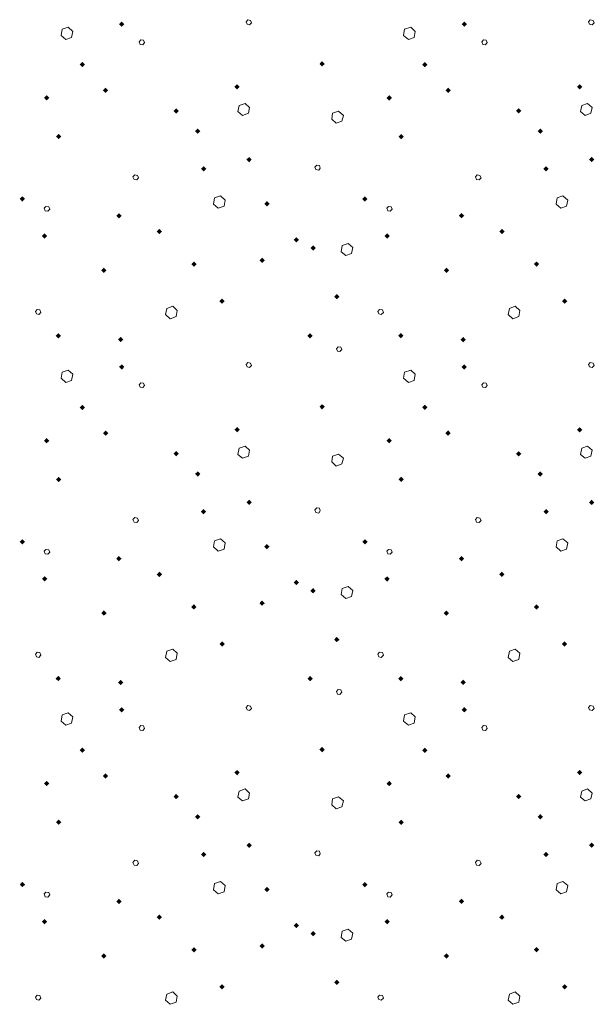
# Model space of a CAD drawing. Header units: millimetres. Extents: x 0 to 21000, y 0 to 14850.
# Tile 35 of 58: x 13936 to 14635, y 8364 to 9560. Entities that reach past the tile are written whole.
import ezdxf

# ---------------------------------------------------------------- set-up
doc = ezdxf.new("R2010")
doc.units = ezdxf.units.MM
doc.layers.add('Стена_ кирп кладка силик нес', color=8, linetype='Continuous', lineweight=70)

msp = doc.modelspace()

# ---------------------------------------------------------------- linework, layer by layer
at = {"layer": 'Стена_ кирп кладка силик нес', "color": 7, "linetype": 'Continuous', "lineweight": 13, "transparency": 33554687}
for p, q in [((13995.1, 9551.1), (13987.6, 9548.6)), ((14000.5, 9546.1), (13995.1, 9551.1)), ((14213.4, 9560.3), (14211.3, 9557.8)), ((14211.3, 9557.8), (14212.6, 9554.9)), ((14212.6, 9554.9), (14215.5, 9554)), ((14216.7, 9559.4), (14213.4, 9560.3)), ((14215.5, 9554), (14218, 9556.5)), ((14218, 9556.5), (14216.7, 9559.4)), ((14411.7, 9551.1), (14404.2, 9548.6)), ((14417.2, 9546.1), (14411.7, 9551.1)), ((14630.1, 9560.3), (14628, 9557.8)), ((14628, 9557.8), (14629.2, 9554.9)), ((14629.2, 9554.9), (14632.2, 9554)), ((14633.4, 9559.4), (14630.1, 9560.3)), ((14632.2, 9554), (14634.7, 9556.5)), ((14634.7, 9556.5), (14633.4, 9559.4)), ((13987.6, 9548.6), (13986.3, 9541.1)), ((13986.3, 9541.1), (13992.2, 9536.1)), ((13992.2, 9536.1), (13999.2, 9538.6)), ((13999.2, 9538.6), (14000.5, 9546.1)), ((14404.2, 9548.6), (14403, 9541.1)), ((14403, 9541.1), (14408.8, 9536.1)), ((14408.8, 9536.1), (14415.9, 9538.6)), ((14415.9, 9538.6), (14417.2, 9546.1)), ((14083.4, 9535.7), (14081.3, 9533.2)), ((14081.3, 9533.2), (14082.6, 9530.3)), ((14082.6, 9530.3), (14085.9, 9529.9)), ((14086.7, 9535.3), (14083.4, 9535.7)), ((14085.9, 9529.9), (14088, 9532.4)), ((14088, 9532.4), (14086.7, 9535.3)), ((14500.1, 9535.7), (14498, 9533.2)), ((14498, 9533.2), (14499.2, 9530.3)), ((14499.2, 9530.3), (14502.6, 9529.9)), ((14503.4, 9535.3), (14500.1, 9535.7)), ((14502.6, 9529.9), (14504.7, 9532.4)), ((14504.7, 9532.4), (14503.4, 9535.3)), ((14203, 9456.1), (14201.3, 9448.6)), ((14210.1, 9458.6), (14203, 9456.1)), ((14215.5, 9453.6), (14210.1, 9458.6)), ((14619.7, 9456.1), (14618, 9448.6)), ((14626.7, 9458.6), (14619.7, 9456.1)), ((14632.2, 9453.6), (14626.7, 9458.6)), ((14201.3, 9448.6), (14207.2, 9444)), ((14207.2, 9444), (14214.2, 9446.5)), ((14214.2, 9446.5), (14215.5, 9453.6)), ((14316.7, 9446.5), (14315.5, 9439.4)), ((14323.8, 9449), (14316.7, 9446.5)), ((14329.7, 9444), (14323.8, 9449)), ((14328, 9436.9), (14329.7, 9444)), ((14618, 9448.6), (14623.8, 9444)), ((14623.8, 9444), (14630.9, 9446.5)), ((14630.9, 9446.5), (14632.2, 9453.6)), ((14315.5, 9439.4), (14320.9, 9434.4)), ((14320.9, 9434.4), (14328, 9436.9)), ((14297.6, 9383.6), (14295.1, 9381.1)), ((14300.5, 9383.2), (14297.6, 9383.6)), ((14301.7, 9379.9), (14300.5, 9383.2)), ((14075.9, 9371.9), (14073.8, 9369.4)), ((14079.2, 9371.1), (14075.9, 9371.9)), ((14080.5, 9368.2), (14079.2, 9371.1)), ((14295.1, 9381.1), (14296.3, 9378.2)), ((14296.3, 9378.2), (14299.7, 9377.4)), ((14299.7, 9377.4), (14301.7, 9379.9)), ((14492.6, 9371.9), (14490.5, 9369.4)), ((14495.9, 9371.1), (14492.6, 9371.9)), ((14497.2, 9368.2), (14495.9, 9371.1)), ((14073.8, 9369.4), (14075.1, 9366.1)), ((14075.1, 9366.1), (14078.4, 9365.7)), ((14078.4, 9365.7), (14080.5, 9368.2)), ((14490.5, 9369.4), (14491.7, 9366.1)), ((14491.7, 9366.1), (14495.1, 9365.7)), ((14495.1, 9365.7), (14497.2, 9368.2)), ((14180.1, 9346.1), (14173, 9343.6)), ((14185.9, 9341.1), (14180.1, 9346.1)), ((14596.7, 9346.1), (14589.7, 9343.6)), ((14602.6, 9341.1), (14596.7, 9346.1)), ((14173, 9343.6), (14171.7, 9336.1)), ((14171.7, 9336.1), (14177.6, 9331.1)), ((14184.7, 9333.6), (14185.9, 9341.1)), ((14589.7, 9343.6), (14588.4, 9336.1)), ((14588.4, 9336.1), (14594.2, 9331.1)), ((14601.3, 9333.6), (14602.6, 9341.1)), ((13968, 9333.2), (13965.9, 9331.1)), ((13965.9, 9331.1), (13967.2, 9327.8)), ((13967.2, 9327.8), (13970.1, 9327.4)), ((13971.3, 9332.8), (13968, 9333.2)), ((13970.1, 9327.4), (13972.6, 9329.9)), ((13972.6, 9329.9), (13971.3, 9332.8)), ((14177.6, 9331.1), (14184.7, 9333.6)), ((14384.7, 9333.2), (14382.6, 9331.1)), ((14382.6, 9331.1), (14383.8, 9327.8)), ((14383.8, 9327.8), (14386.7, 9327.4)), ((14388, 9332.8), (14384.7, 9333.2)), ((14386.7, 9327.4), (14389.2, 9329.9)), ((14389.2, 9329.9), (14388, 9332.8)), ((14594.2, 9331.1), (14601.3, 9333.6)), ((14335.5, 9288.2), (14328.4, 9285.7)), ((14341.3, 9283.2), (14335.5, 9288.2)), ((14328.4, 9285.7), (14327.2, 9278.2)), ((14327.2, 9278.2), (14332.6, 9273.6)), ((14332.6, 9273.6), (14339.7, 9276.1)), ((14339.7, 9276.1), (14341.3, 9283.2)), ((13957.2, 9208.2), (13955.1, 9205.7)), ((13955.1, 9205.7), (13956.3, 9202.8)), ((13956.3, 9202.8), (13959.2, 9201.9)), ((13960.5, 9207.8), (13957.2, 9208.2)), ((13959.2, 9201.9), (13961.7, 9204.4)), ((13961.7, 9204.4), (13960.5, 9207.8)), ((14115.1, 9209.4), (14113.4, 9201.9)), ((14122.2, 9211.9), (14115.1, 9209.4)), ((14127.6, 9206.9), (14122.2, 9211.9)), ((14126.3, 9199.4), (14127.6, 9206.9)), ((14373.8, 9208.2), (14371.7, 9205.7)), ((14371.7, 9205.7), (14373, 9202.8)), ((14373, 9202.8), (14375.9, 9201.9)), ((14377.2, 9207.8), (14373.8, 9208.2)), ((14375.9, 9201.9), (14378.4, 9204.4)), ((14378.4, 9204.4), (14377.2, 9207.8)), ((14531.7, 9209.4), (14530.1, 9201.9)), ((14538.8, 9211.9), (14531.7, 9209.4)), ((14544.2, 9206.9), (14538.8, 9211.9)), ((14543, 9199.4), (14544.2, 9206.9)), ((14113.4, 9201.9), (14119.2, 9196.9)), ((14119.2, 9196.9), (14126.3, 9199.4)), ((14530.1, 9201.9), (14535.9, 9196.9)), ((14535.9, 9196.9), (14543, 9199.4)), ((14323.4, 9162.8), (14321.3, 9160.3)), ((14321.3, 9160.3), (14322.6, 9157.4)), ((14322.6, 9157.4), (14325.5, 9156.9)), ((14326.7, 9162.4), (14323.4, 9162.8)), ((14325.5, 9156.9), (14328, 9159.4)), ((14328, 9159.4), (14326.7, 9162.4)), ((14213.4, 9143.6), (14211.3, 9141.1)), ((14216.7, 9142.8), (14213.4, 9143.6)), ((14218, 9139.9), (14216.7, 9142.8)), ((14630.1, 9143.6), (14628, 9141.1)), ((14633.4, 9142.8), (14630.1, 9143.6)), ((14634.7, 9139.9), (14633.4, 9142.8)), ((13987.6, 9131.9), (13986.3, 9124.4)), ((13995.1, 9134.4), (13987.6, 9131.9)), ((14000.5, 9129.4), (13995.1, 9134.4)), ((14211.3, 9141.1), (14212.6, 9138.2)), ((14212.6, 9138.2), (14215.5, 9137.4)), ((14215.5, 9137.4), (14218, 9139.9)), ((14404.2, 9131.9), (14403, 9124.4)), ((14411.7, 9134.4), (14404.2, 9131.9)), ((14417.2, 9129.4), (14411.7, 9134.4)), ((14628, 9141.1), (14629.2, 9138.2)), ((14629.2, 9138.2), (14632.2, 9137.4)), ((14632.2, 9137.4), (14634.7, 9139.9)), ((13986.3, 9124.4), (13992.2, 9119.4)), ((13992.2, 9119.4), (13999.2, 9121.9)), ((13999.2, 9121.9), (14000.5, 9129.4)), ((14083.4, 9119), (14081.3, 9116.5)), ((14086.7, 9118.6), (14083.4, 9119)), ((14403, 9124.4), (14408.8, 9119.4)), ((14408.8, 9119.4), (14415.9, 9121.9)), ((14415.9, 9121.9), (14417.2, 9129.4)), ((14500.1, 9119), (14498, 9116.5)), ((14503.4, 9118.6), (14500.1, 9119)), ((14081.3, 9116.5), (14082.6, 9113.6)), ((14082.6, 9113.6), (14085.9, 9113.2)), ((14085.9, 9113.2), (14088, 9115.7)), ((14088, 9115.7), (14086.7, 9118.6)), ((14498, 9116.5), (14499.2, 9113.6)), ((14499.2, 9113.6), (14502.6, 9113.2)), ((14502.6, 9113.2), (14504.7, 9115.7)), ((14504.7, 9115.7), (14503.4, 9118.6)), ((14203, 9039.4), (14201.3, 9031.9)), ((14210.1, 9041.9), (14203, 9039.4)), ((14215.5, 9036.9), (14210.1, 9041.9)), ((14214.2, 9029.9), (14215.5, 9036.9)), ((14619.7, 9039.4), (14618, 9031.9)), ((14626.7, 9041.9), (14619.7, 9039.4)), ((14632.2, 9036.9), (14626.7, 9041.9)), ((14630.9, 9029.9), (14632.2, 9036.9)), ((14201.3, 9031.9), (14207.2, 9027.4)), ((14207.2, 9027.4), (14214.2, 9029.9)), ((14316.7, 9029.9), (14315.5, 9022.8)), ((14323.8, 9032.4), (14316.7, 9029.9)), ((14329.7, 9027.4), (14323.8, 9032.4)), ((14328, 9020.3), (14329.7, 9027.4)), ((14618, 9031.9), (14623.8, 9027.4)), ((14623.8, 9027.4), (14630.9, 9029.9)), ((14315.5, 9022.8), (14320.9, 9017.8)), ((14320.9, 9017.8), (14328, 9020.3)), ((14297.6, 8966.9), (14295.1, 8964.4)), ((14295.1, 8964.4), (14296.3, 8961.5)), ((14300.5, 8966.5), (14297.6, 8966.9)), ((14299.7, 8960.7), (14301.7, 8963.2)), ((14301.7, 8963.2), (14300.5, 8966.5)), ((14075.9, 8955.3), (14073.8, 8952.8)), ((14073.8, 8952.8), (14075.1, 8949.4)), ((14079.2, 8954.4), (14075.9, 8955.3)), ((14078.4, 8949), (14080.5, 8951.5)), ((14080.5, 8951.5), (14079.2, 8954.4)), ((14296.3, 8961.5), (14299.7, 8960.7)), ((14492.6, 8955.3), (14490.5, 8952.8)), ((14490.5, 8952.8), (14491.7, 8949.4)), ((14495.9, 8954.4), (14492.6, 8955.3)), ((14495.1, 8949), (14497.2, 8951.5)), ((14497.2, 8951.5), (14495.9, 8954.4)), ((14075.1, 8949.4), (14078.4, 8949)), ((14491.7, 8949.4), (14495.1, 8949)), ((14180.1, 8929.4), (14173, 8926.9)), ((14185.9, 8924.4), (14180.1, 8929.4)), ((14596.7, 8929.4), (14589.7, 8926.9)), ((14602.6, 8924.4), (14596.7, 8929.4)), ((13968, 8916.5), (13965.9, 8914.4)), ((13971.3, 8916.1), (13968, 8916.5)), ((13972.6, 8913.2), (13971.3, 8916.1)), ((14173, 8926.9), (14171.7, 8919.4)), ((14171.7, 8919.4), (14177.6, 8914.4)), ((14177.6, 8914.4), (14184.7, 8916.9)), ((14184.7, 8916.9), (14185.9, 8924.4)), ((14384.7, 8916.5), (14382.6, 8914.4)), ((14388, 8916.1), (14384.7, 8916.5)), ((14389.2, 8913.2), (14388, 8916.1)), ((14589.7, 8926.9), (14588.4, 8919.4)), ((14588.4, 8919.4), (14594.2, 8914.4)), ((14594.2, 8914.4), (14601.3, 8916.9)), ((14601.3, 8916.9), (14602.6, 8924.4)), ((13965.9, 8914.4), (13967.2, 8911.1)), ((13967.2, 8911.1), (13970.1, 8910.7)), ((13970.1, 8910.7), (13972.6, 8913.2)), ((14382.6, 8914.4), (14383.8, 8911.1)), ((14383.8, 8911.1), (14386.7, 8910.7)), ((14386.7, 8910.7), (14389.2, 8913.2)), ((14328.4, 8869), (14327.2, 8861.5)), ((14335.5, 8871.5), (14328.4, 8869)), ((14341.3, 8866.5), (14335.5, 8871.5)), ((14327.2, 8861.5), (14332.6, 8856.9)), ((14332.6, 8856.9), (14339.7, 8859.4)), ((14339.7, 8859.4), (14341.3, 8866.5)), ((13957.2, 8791.5), (13955.1, 8789)), ((13955.1, 8789), (13956.3, 8786.1)), ((13956.3, 8786.1), (13959.2, 8785.3)), ((13960.5, 8791.1), (13957.2, 8791.5)), ((13959.2, 8785.3), (13961.7, 8787.8)), ((13961.7, 8787.8), (13960.5, 8791.1)), ((14115.1, 8792.8), (14113.4, 8785.3)), ((14113.4, 8785.3), (14119.2, 8780.3)), ((14122.2, 8795.3), (14115.1, 8792.8)), ((14127.6, 8790.3), (14122.2, 8795.3)), ((14126.3, 8782.8), (14127.6, 8790.3)), ((14373.8, 8791.5), (14371.7, 8789)), ((14371.7, 8789), (14373, 8786.1)), ((14373, 8786.1), (14375.9, 8785.3)), ((14377.2, 8791.1), (14373.8, 8791.5)), ((14375.9, 8785.3), (14378.4, 8787.8)), ((14378.4, 8787.8), (14377.2, 8791.1)), ((14531.7, 8792.8), (14530.1, 8785.3)), ((14530.1, 8785.3), (14535.9, 8780.3)), ((14538.8, 8795.3), (14531.7, 8792.8)), ((14544.2, 8790.3), (14538.8, 8795.3)), ((14543, 8782.8), (14544.2, 8790.3)), ((14119.2, 8780.3), (14126.3, 8782.8)), ((14535.9, 8780.3), (14543, 8782.8)), ((14323.4, 8746.1), (14321.3, 8743.6)), ((14321.3, 8743.6), (14322.6, 8740.7)), ((14322.6, 8740.7), (14325.5, 8740.3)), ((14326.7, 8745.7), (14323.4, 8746.1)), ((14325.5, 8740.3), (14328, 8742.8)), ((14328, 8742.8), (14326.7, 8745.7)), ((14213.4, 8726.9), (14211.3, 8724.4)), ((14211.3, 8724.4), (14212.6, 8721.5)), ((14216.7, 8726.1), (14213.4, 8726.9)), ((14218, 8723.2), (14216.7, 8726.1)), ((14630.1, 8726.9), (14628, 8724.4)), ((14628, 8724.4), (14629.2, 8721.5)), ((14633.4, 8726.1), (14630.1, 8726.9)), ((14634.7, 8723.2), (14633.4, 8726.1)), ((13987.6, 8715.3), (13986.3, 8707.8)), ((13995.1, 8717.8), (13987.6, 8715.3)), ((14000.5, 8712.8), (13995.1, 8717.8)), ((13999.2, 8705.3), (14000.5, 8712.8)), ((14212.6, 8721.5), (14215.5, 8720.7)), ((14215.5, 8720.7), (14218, 8723.2)), ((14404.2, 8715.3), (14403, 8707.8)), ((14411.7, 8717.8), (14404.2, 8715.3)), ((14417.2, 8712.8), (14411.7, 8717.8)), ((14415.9, 8705.3), (14417.2, 8712.8)), ((14629.2, 8721.5), (14632.2, 8720.7)), ((14632.2, 8720.7), (14634.7, 8723.2)), ((13986.3, 8707.8), (13992.2, 8702.8)), ((13992.2, 8702.8), (13999.2, 8705.3)), ((14083.4, 8702.4), (14081.3, 8699.9)), ((14081.3, 8699.9), (14082.6, 8696.9)), ((14086.7, 8701.9), (14083.4, 8702.4)), ((14088, 8699), (14086.7, 8701.9)), ((14403, 8707.8), (14408.8, 8702.8)), ((14408.8, 8702.8), (14415.9, 8705.3)), ((14500.1, 8702.4), (14498, 8699.9)), ((14498, 8699.9), (14499.2, 8696.9)), ((14503.4, 8701.9), (14500.1, 8702.4)), ((14504.7, 8699), (14503.4, 8701.9)), ((14082.6, 8696.9), (14085.9, 8696.5)), ((14085.9, 8696.5), (14088, 8699)), ((14499.2, 8696.9), (14502.6, 8696.5)), ((14502.6, 8696.5), (14504.7, 8699)), ((14203, 8622.8), (14201.3, 8615.3)), ((14210.1, 8625.3), (14203, 8622.8)), ((14215.5, 8620.3), (14210.1, 8625.3)), ((14214.2, 8613.2), (14215.5, 8620.3)), ((14619.7, 8622.8), (14618, 8615.3)), ((14626.7, 8625.3), (14619.7, 8622.8)), ((14632.2, 8620.3), (14626.7, 8625.3)), ((14630.9, 8613.2), (14632.2, 8620.3)), ((14201.3, 8615.3), (14207.2, 8610.7)), ((14207.2, 8610.7), (14214.2, 8613.2)), ((14316.7, 8613.2), (14315.5, 8606.1)), ((14315.5, 8606.1), (14320.9, 8601.1)), ((14323.8, 8615.7), (14316.7, 8613.2)), ((14329.7, 8610.7), (14323.8, 8615.7)), ((14328, 8603.6), (14329.7, 8610.7)), ((14618, 8615.3), (14623.8, 8610.7)), ((14623.8, 8610.7), (14630.9, 8613.2)), ((14320.9, 8601.1), (14328, 8603.6)), ((14297.6, 8550.3), (14295.1, 8547.8)), ((14295.1, 8547.8), (14296.3, 8544.9)), ((14296.3, 8544.9), (14299.7, 8544)), ((14300.5, 8549.9), (14297.6, 8550.3)), ((14299.7, 8544), (14301.7, 8546.5)), ((14301.7, 8546.5), (14300.5, 8549.9)), ((14075.9, 8538.6), (14073.8, 8536.1)), ((14073.8, 8536.1), (14075.1, 8532.8)), ((14075.1, 8532.8), (14078.4, 8532.4)), ((14079.2, 8537.8), (14075.9, 8538.6)), ((14078.4, 8532.4), (14080.5, 8534.9)), ((14080.5, 8534.9), (14079.2, 8537.8)), ((14492.6, 8538.6), (14490.5, 8536.1)), ((14490.5, 8536.1), (14491.7, 8532.8)), ((14491.7, 8532.8), (14495.1, 8532.4)), ((14495.9, 8537.8), (14492.6, 8538.6)), ((14495.1, 8532.4), (14497.2, 8534.9)), ((14497.2, 8534.9), (14495.9, 8537.8)), ((14173, 8510.3), (14171.7, 8502.8)), ((14180.1, 8512.8), (14173, 8510.3)), ((14185.9, 8507.8), (14180.1, 8512.8)), ((14589.7, 8510.3), (14588.4, 8502.8)), ((14596.7, 8512.8), (14589.7, 8510.3)), ((14602.6, 8507.8), (14596.7, 8512.8)), ((13968, 8499.9), (13965.9, 8497.8)), ((13965.9, 8497.8), (13967.2, 8494.4)), ((13971.3, 8499.4), (13968, 8499.9)), ((13970.1, 8494), (13972.6, 8496.5)), ((13972.6, 8496.5), (13971.3, 8499.4)), ((14171.7, 8502.8), (14177.6, 8497.8)), ((14177.6, 8497.8), (14184.7, 8500.3)), ((14184.7, 8500.3), (14185.9, 8507.8)), ((14384.7, 8499.9), (14382.6, 8497.8)), ((14382.6, 8497.8), (14383.8, 8494.4)), ((14388, 8499.4), (14384.7, 8499.9)), ((14386.7, 8494), (14389.2, 8496.5)), ((14389.2, 8496.5), (14388, 8499.4)), ((14588.4, 8502.8), (14594.2, 8497.8)), ((14594.2, 8497.8), (14601.3, 8500.3)), ((14601.3, 8500.3), (14602.6, 8507.8)), ((13967.2, 8494.4), (13970.1, 8494)), ((14383.8, 8494.4), (14386.7, 8494)), ((14328.4, 8452.4), (14327.2, 8444.9)), ((14335.5, 8454.9), (14328.4, 8452.4)), ((14341.3, 8449.9), (14335.5, 8454.9)), ((14339.7, 8442.8), (14341.3, 8449.9)), ((14327.2, 8444.9), (14332.6, 8440.3)), ((14332.6, 8440.3), (14339.7, 8442.8)), ((14122.2, 8378.6), (14115.1, 8376.1)), ((14127.6, 8373.6), (14122.2, 8378.6)), ((14538.8, 8378.6), (14531.7, 8376.1)), ((14544.2, 8373.6), (14538.8, 8378.6)), ((13957.2, 8374.9), (13955.1, 8372.4)), ((13955.1, 8372.4), (13956.3, 8369.4)), ((13956.3, 8369.4), (13959.2, 8368.6)), ((13960.5, 8374.4), (13957.2, 8374.9)), ((13959.2, 8368.6), (13961.7, 8371.1)), ((13961.7, 8371.1), (13960.5, 8374.4)), ((14115.1, 8376.1), (14113.4, 8368.6)), ((14113.4, 8368.6), (14119.2, 8363.6)), ((14119.2, 8363.6), (14126.3, 8366.1)), ((14126.3, 8366.1), (14127.6, 8373.6)), ((14373.8, 8374.9), (14371.7, 8372.4)), ((14371.7, 8372.4), (14373, 8369.4)), ((14373, 8369.4), (14375.9, 8368.6)), ((14377.2, 8374.4), (14373.8, 8374.9)), ((14375.9, 8368.6), (14378.4, 8371.1)), ((14378.4, 8371.1), (14377.2, 8374.4)), ((14531.7, 8376.1), (14530.1, 8368.6)), ((14530.1, 8368.6), (14535.9, 8363.6)), ((14535.9, 8363.6), (14543, 8366.1)), ((14543, 8366.1), (14544.2, 8373.6))]:
    msp.add_line(p, q, dxfattribs=at)
for points in [[(14060.1, 9551.6), (14056.8, 9554.9), (14060.1, 9558.1)], [(14060.1, 9551.6), (14060.1, 9558.1), (14063.3, 9554.9)], [(14476.7, 9551.6), (14473.5, 9554.9), (14476.7, 9558.1)], [(14476.7, 9551.6), (14476.7, 9558.1), (14480, 9554.9)], [(14012.2, 9502.4), (14008.9, 9505.7), (14012.2, 9508.9)], [(14012.2, 9502.4), (14012.2, 9508.9), (14015.4, 9505.7)], [(14303.8, 9503.3), (14300.6, 9506.5), (14303.8, 9509.8)], [(14303.8, 9503.3), (14303.8, 9509.8), (14307.1, 9506.5)], [(14428.8, 9502.4), (14425.6, 9505.7), (14428.8, 9508.9)], [(14428.8, 9502.4), (14428.8, 9508.9), (14432.1, 9505.7)], [(14040.5, 9471.2), (14037.2, 9474.4), (14040.5, 9477.7)], [(14040.5, 9471.2), (14040.5, 9477.7), (14043.7, 9474.4)], [(14200.5, 9475.4), (14197.2, 9478.6), (14200.5, 9481.9)], [(14200.5, 9475.4), (14200.5, 9481.9), (14203.7, 9478.6)], [(14457.2, 9471.2), (14453.9, 9474.4), (14457.2, 9477.7)], [(14457.2, 9471.2), (14457.2, 9477.7), (14460.4, 9474.4)], [(14617.2, 9475.4), (14613.9, 9478.6), (14617.2, 9481.9)], [(14617.2, 9475.4), (14617.2, 9481.9), (14620.4, 9478.6)], [(13968.8, 9462), (13965.6, 9465.3), (13968.8, 9468.5)], [(13968.8, 9462), (13968.8, 9468.5), (13972.1, 9465.3)], [(14385.5, 9462), (14382.2, 9465.3), (14385.5, 9468.5)], [(14385.5, 9462), (14385.5, 9468.5), (14388.7, 9465.3)], [(14126.3, 9446.2), (14123.1, 9449.4), (14126.3, 9452.7)], [(14126.3, 9446.2), (14126.3, 9452.7), (14129.6, 9449.4)], [(14543, 9446.2), (14539.7, 9449.4), (14543, 9452.7)], [(14543, 9446.2), (14543, 9452.7), (14546.2, 9449.4)], [(13983.4, 9414.9), (13980.2, 9418.2), (13983.4, 9421.4)], [(13983.4, 9414.9), (13983.4, 9421.4), (13986.7, 9418.2)], [(14152.6, 9421.6), (14149.3, 9424.9), (14152.6, 9428.1)], [(14152.6, 9421.6), (14152.6, 9428.1), (14155.8, 9424.9)], [(14400.1, 9414.9), (14396.8, 9418.2), (14400.1, 9421.4)], [(14400.1, 9414.9), (14400.1, 9421.4), (14403.3, 9418.2)], [(14569.2, 9421.6), (14566, 9424.9), (14569.2, 9428.1)], [(14569.2, 9421.6), (14569.2, 9428.1), (14572.5, 9424.9)], [(14159.7, 9375.8), (14156.4, 9379), (14159.7, 9382.3)], [(14159.7, 9375.8), (14159.7, 9382.3), (14162.9, 9379)], [(14215.1, 9387), (14211.8, 9390.3), (14215.1, 9393.5)], [(14215.1, 9387), (14215.1, 9393.5), (14218.3, 9390.3)], [(14576.3, 9375.8), (14573.1, 9379), (14576.3, 9382.3)], [(14576.3, 9375.8), (14576.3, 9382.3), (14579.6, 9379)], [(14631.7, 9387), (14628.5, 9390.3), (14631.7, 9393.5)], [(14631.7, 9387), (14631.7, 9393.5), (14635, 9390.3)], [(13939.2, 9339.1), (13936, 9342.4), (13939.2, 9345.6)], [(13939.2, 9339.1), (13939.2, 9345.6), (13942.5, 9342.4)], [(14236.7, 9333.3), (14233.5, 9336.5), (14236.7, 9339.8)], [(14236.7, 9333.3), (14236.7, 9339.8), (14240, 9336.5)], [(14355.9, 9339.1), (14352.7, 9342.4), (14355.9, 9345.6)], [(14355.9, 9339.1), (14355.9, 9345.6), (14359.2, 9342.4)], [(14056.7, 9318.7), (14053.5, 9321.9), (14056.7, 9325.2)], [(14056.7, 9318.7), (14056.7, 9325.2), (14060, 9321.9)], [(14473.4, 9318.7), (14470.2, 9321.9), (14473.4, 9325.2)], [(14473.4, 9318.7), (14473.4, 9325.2), (14476.7, 9321.9)], [(13966.3, 9294.1), (13963.1, 9297.4), (13966.3, 9300.6)], [(13966.3, 9294.1), (13966.3, 9300.6), (13969.6, 9297.4)], [(14105.9, 9299.5), (14102.7, 9302.8), (14105.9, 9306)], [(14105.9, 9299.5), (14105.9, 9306), (14109.2, 9302.8)], [(14383, 9294.1), (14379.7, 9297.4), (14383, 9300.6)], [(14383, 9294.1), (14383, 9300.6), (14386.2, 9297.4)], [(14522.6, 9299.5), (14519.3, 9302.8), (14522.6, 9306)], [(14522.6, 9299.5), (14522.6, 9306), (14525.8, 9302.8)], [(14272.6, 9289.5), (14269.3, 9292.8), (14272.6, 9296)], [(14272.6, 9289.5), (14272.6, 9296), (14275.8, 9292.8)], [(14293, 9279.5), (14289.7, 9282.8), (14293, 9286)], [(14293, 9279.5), (14293, 9286), (14296.2, 9282.8)], [(14148, 9259.9), (14144.7, 9263.2), (14148, 9266.4)], [(14148, 9259.9), (14148, 9266.4), (14151.2, 9263.2)], [(14230.9, 9264.5), (14227.7, 9267.8), (14230.9, 9271)], [(14230.9, 9264.5), (14230.9, 9271), (14234.2, 9267.8)], [(14564.7, 9259.9), (14561.4, 9263.2), (14564.7, 9266.4)], [(14564.7, 9259.9), (14564.7, 9266.4), (14567.9, 9263.2)], [(14038.4, 9252.4), (14035.2, 9255.7), (14038.4, 9258.9)], [(14038.4, 9252.4), (14038.4, 9258.9), (14041.7, 9255.7)], [(14455.1, 9252.4), (14451.8, 9255.7), (14455.1, 9258.9)], [(14455.1, 9252.4), (14455.1, 9258.9), (14458.3, 9255.7)], [(14321.7, 9220.4), (14318.5, 9223.6), (14321.7, 9226.9)], [(14321.7, 9220.4), (14321.7, 9226.9), (14325, 9223.6)], [(14182.2, 9214.9), (14178.9, 9218.2), (14182.2, 9221.4)], [(14182.2, 9214.9), (14182.2, 9221.4), (14185.4, 9218.2)], [(14598.8, 9214.9), (14595.6, 9218.2), (14598.8, 9221.4)], [(14598.8, 9214.9), (14598.8, 9221.4), (14602.1, 9218.2)], [(13983, 9172.9), (13979.7, 9176.1), (13983, 9179.4)], [(13983, 9172.9), (13983, 9179.4), (13986.2, 9176.1)], [(14289.2, 9172.9), (14286, 9176.1), (14289.2, 9179.4)], [(14289.2, 9172.9), (14289.2, 9179.4), (14292.5, 9176.1)], [(14399.7, 9172.9), (14396.4, 9176.1), (14399.7, 9179.4)], [(14399.7, 9172.9), (14399.7, 9179.4), (14402.9, 9176.1)], [(14058.8, 9168.3), (14055.6, 9171.5), (14058.8, 9174.8)], [(14058.8, 9168.3), (14058.8, 9174.8), (14062.1, 9171.5)], [(14475.5, 9168.3), (14472.2, 9171.5), (14475.5, 9174.8)], [(14475.5, 9168.3), (14475.5, 9174.8), (14478.7, 9171.5)], [(14060.1, 9134.9), (14056.8, 9138.2), (14060.1, 9141.4)], [(14060.1, 9134.9), (14060.1, 9141.4), (14063.3, 9138.2)], [(14476.7, 9134.9), (14473.5, 9138.2), (14476.7, 9141.4)], [(14476.7, 9134.9), (14476.7, 9141.4), (14480, 9138.2)], [(14012.2, 9085.8), (14008.9, 9089), (14012.2, 9092.3)], [(14012.2, 9085.8), (14012.2, 9092.3), (14015.4, 9089)], [(14303.8, 9086.6), (14300.6, 9089.9), (14303.8, 9093.1)], [(14303.8, 9086.6), (14303.8, 9093.1), (14307.1, 9089.9)], [(14428.8, 9085.8), (14425.6, 9089), (14428.8, 9092.3)], [(14428.8, 9085.8), (14428.8, 9092.3), (14432.1, 9089)], [(14040.5, 9054.5), (14037.2, 9057.8), (14040.5, 9061)], [(14040.5, 9054.5), (14040.5, 9061), (14043.7, 9057.8)], [(14200.5, 9058.7), (14197.2, 9061.9), (14200.5, 9065.2)], [(14200.5, 9058.7), (14200.5, 9065.2), (14203.7, 9061.9)], [(14457.2, 9054.5), (14453.9, 9057.8), (14457.2, 9061)], [(14457.2, 9054.5), (14457.2, 9061), (14460.4, 9057.8)], [(14617.2, 9058.7), (14613.9, 9061.9), (14617.2, 9065.2)], [(14617.2, 9058.7), (14617.2, 9065.2), (14620.4, 9061.9)], [(13968.8, 9045.4), (13965.6, 9048.6), (13968.8, 9051.9)], [(13968.8, 9045.4), (13968.8, 9051.9), (13972.1, 9048.6)], [(14385.5, 9045.4), (14382.2, 9048.6), (14385.5, 9051.9)], [(14385.5, 9045.4), (14385.5, 9051.9), (14388.7, 9048.6)], [(14126.3, 9029.5), (14123.1, 9032.8), (14126.3, 9036)], [(14126.3, 9029.5), (14126.3, 9036), (14129.6, 9032.8)], [(14543, 9029.5), (14539.7, 9032.8), (14543, 9036)], [(14543, 9029.5), (14543, 9036), (14546.2, 9032.8)], [(14152.6, 9004.9), (14149.3, 9008.2), (14152.6, 9011.4)], [(14152.6, 9004.9), (14152.6, 9011.4), (14155.8, 9008.2)], [(14569.2, 9004.9), (14566, 9008.2), (14569.2, 9011.4)], [(14569.2, 9004.9), (14569.2, 9011.4), (14572.5, 9008.2)], [(13983.4, 8998.3), (13980.2, 9001.5), (13983.4, 9004.8)], [(13983.4, 8998.3), (13983.4, 9004.8), (13986.7, 9001.5)], [(14400.1, 8998.3), (14396.8, 9001.5), (14400.1, 9004.8)], [(14400.1, 8998.3), (14400.1, 9004.8), (14403.3, 9001.5)], [(14215.1, 8970.4), (14211.8, 8973.6), (14215.1, 8976.9)], [(14215.1, 8970.4), (14215.1, 8976.9), (14218.3, 8973.6)], [(14631.7, 8970.4), (14628.5, 8973.6), (14631.7, 8976.9)], [(14631.7, 8970.4), (14631.7, 8976.9), (14635, 8973.6)], [(14159.7, 8959.1), (14156.4, 8962.4), (14159.7, 8965.6)], [(14159.7, 8959.1), (14159.7, 8965.6), (14162.9, 8962.4)], [(14576.3, 8959.1), (14573.1, 8962.4), (14576.3, 8965.6)], [(14576.3, 8959.1), (14576.3, 8965.6), (14579.6, 8962.4)], [(13939.2, 8922.4), (13936, 8925.7), (13939.2, 8928.9)], [(13939.2, 8922.4), (13939.2, 8928.9), (13942.5, 8925.7)], [(14355.9, 8922.4), (14352.7, 8925.7), (14355.9, 8928.9)], [(14355.9, 8922.4), (14355.9, 8928.9), (14359.2, 8925.7)], [(14236.7, 8916.6), (14233.5, 8919.9), (14236.7, 8923.1)], [(14236.7, 8916.6), (14236.7, 8923.1), (14240, 8919.9)], [(14056.7, 8902), (14053.5, 8905.3), (14056.7, 8908.5)], [(14056.7, 8902), (14056.7, 8908.5), (14060, 8905.3)], [(14473.4, 8902), (14470.2, 8905.3), (14473.4, 8908.5)], [(14473.4, 8902), (14473.4, 8908.5), (14476.7, 8905.3)], [(13966.3, 8877.4), (13963.1, 8880.7), (13966.3, 8883.9)], [(13966.3, 8877.4), (13966.3, 8883.9), (13969.6, 8880.7)], [(14105.9, 8882.9), (14102.7, 8886.1), (14105.9, 8889.4)], [(14105.9, 8882.9), (14105.9, 8889.4), (14109.2, 8886.1)], [(14272.6, 8872.9), (14269.3, 8876.1), (14272.6, 8879.4)], [(14272.6, 8872.9), (14272.6, 8879.4), (14275.8, 8876.1)], [(14383, 8877.4), (14379.7, 8880.7), (14383, 8883.9)], [(14383, 8877.4), (14383, 8883.9), (14386.2, 8880.7)], [(14522.6, 8882.9), (14519.3, 8886.1), (14522.6, 8889.4)], [(14522.6, 8882.9), (14522.6, 8889.4), (14525.8, 8886.1)], [(14293, 8862.9), (14289.7, 8866.1), (14293, 8869.4)], [(14293, 8862.9), (14293, 8869.4), (14296.2, 8866.1)], [(14148, 8843.3), (14144.7, 8846.5), (14148, 8849.8)], [(14148, 8843.3), (14148, 8849.8), (14151.2, 8846.5)], [(14230.9, 8847.9), (14227.7, 8851.1), (14230.9, 8854.4)], [(14230.9, 8847.9), (14230.9, 8854.4), (14234.2, 8851.1)], [(14564.7, 8843.3), (14561.4, 8846.5), (14564.7, 8849.8)], [(14564.7, 8843.3), (14564.7, 8849.8), (14567.9, 8846.5)], [(14038.4, 8835.8), (14035.2, 8839), (14038.4, 8842.3)], [(14038.4, 8835.8), (14038.4, 8842.3), (14041.7, 8839)], [(14455.1, 8835.8), (14451.8, 8839), (14455.1, 8842.3)], [(14455.1, 8835.8), (14455.1, 8842.3), (14458.3, 8839)], [(14321.7, 8803.7), (14318.5, 8806.9), (14321.7, 8810.2)], [(14321.7, 8803.7), (14321.7, 8810.2), (14325, 8806.9)], [(14182.2, 8798.3), (14178.9, 8801.5), (14182.2, 8804.8)], [(14182.2, 8798.3), (14182.2, 8804.8), (14185.4, 8801.5)], [(14598.8, 8798.3), (14595.6, 8801.5), (14598.8, 8804.8)], [(14598.8, 8798.3), (14598.8, 8804.8), (14602.1, 8801.5)], [(13983, 8756.2), (13979.7, 8759.4), (13983, 8762.7)], [(13983, 8756.2), (13983, 8762.7), (13986.2, 8759.4)], [(14289.2, 8756.2), (14286, 8759.4), (14289.2, 8762.7)], [(14289.2, 8756.2), (14289.2, 8762.7), (14292.5, 8759.4)], [(14399.7, 8756.2), (14396.4, 8759.4), (14399.7, 8762.7)], [(14399.7, 8756.2), (14399.7, 8762.7), (14402.9, 8759.4)], [(14058.8, 8751.6), (14055.6, 8754.9), (14058.8, 8758.1)], [(14058.8, 8751.6), (14058.8, 8758.1), (14062.1, 8754.9)], [(14475.5, 8751.6), (14472.2, 8754.9), (14475.5, 8758.1)], [(14475.5, 8751.6), (14475.5, 8758.1), (14478.7, 8754.9)], [(14060.1, 8718.3), (14056.8, 8721.5), (14060.1, 8724.8)], [(14060.1, 8718.3), (14060.1, 8724.8), (14063.3, 8721.5)], [(14476.7, 8718.3), (14473.5, 8721.5), (14476.7, 8724.8)], [(14476.7, 8718.3), (14476.7, 8724.8), (14480, 8721.5)], [(14303.8, 8669.9), (14300.6, 8673.2), (14303.8, 8676.4)], [(14303.8, 8669.9), (14303.8, 8676.4), (14307.1, 8673.2)], [(14012.2, 8669.1), (14008.9, 8672.4), (14012.2, 8675.6)], [(14012.2, 8669.1), (14012.2, 8675.6), (14015.4, 8672.4)], [(14428.8, 8669.1), (14425.6, 8672.4), (14428.8, 8675.6)], [(14428.8, 8669.1), (14428.8, 8675.6), (14432.1, 8672.4)], [(14040.5, 8637.9), (14037.2, 8641.1), (14040.5, 8644.4)], [(14040.5, 8637.9), (14040.5, 8644.4), (14043.7, 8641.1)], [(14200.5, 8642), (14197.2, 8645.3), (14200.5, 8648.5)], [(14200.5, 8642), (14200.5, 8648.5), (14203.7, 8645.3)], [(14457.2, 8637.9), (14453.9, 8641.1), (14457.2, 8644.4)], [(14457.2, 8637.9), (14457.2, 8644.4), (14460.4, 8641.1)], [(14617.2, 8642), (14613.9, 8645.3), (14617.2, 8648.5)], [(14617.2, 8642), (14617.2, 8648.5), (14620.4, 8645.3)], [(13968.8, 8628.7), (13965.6, 8631.9), (13968.8, 8635.2)], [(13968.8, 8628.7), (13968.8, 8635.2), (13972.1, 8631.9)], [(14385.5, 8628.7), (14382.2, 8631.9), (14385.5, 8635.2)], [(14385.5, 8628.7), (14385.5, 8635.2), (14388.7, 8631.9)], [(14126.3, 8612.9), (14123.1, 8616.1), (14126.3, 8619.4)], [(14126.3, 8612.9), (14126.3, 8619.4), (14129.6, 8616.1)], [(14543, 8612.9), (14539.7, 8616.1), (14543, 8619.4)], [(14543, 8612.9), (14543, 8619.4), (14546.2, 8616.1)], [(14152.6, 8588.3), (14149.3, 8591.5), (14152.6, 8594.8)], [(14152.6, 8588.3), (14152.6, 8594.8), (14155.8, 8591.5)], [(14569.2, 8588.3), (14566, 8591.5), (14569.2, 8594.8)], [(14569.2, 8588.3), (14569.2, 8594.8), (14572.5, 8591.5)], [(13983.4, 8581.6), (13980.2, 8584.9), (13983.4, 8588.1)], [(13983.4, 8581.6), (13983.4, 8588.1), (13986.7, 8584.9)], [(14400.1, 8581.6), (14396.8, 8584.9), (14400.1, 8588.1)], [(14400.1, 8581.6), (14400.1, 8588.1), (14403.3, 8584.9)], [(14215.1, 8553.7), (14211.8, 8556.9), (14215.1, 8560.2)], [(14215.1, 8553.7), (14215.1, 8560.2), (14218.3, 8556.9)], [(14631.7, 8553.7), (14628.5, 8556.9), (14631.7, 8560.2)], [(14631.7, 8553.7), (14631.7, 8560.2), (14635, 8556.9)], [(14159.7, 8542.4), (14156.4, 8545.7), (14159.7, 8548.9)], [(14159.7, 8542.4), (14159.7, 8548.9), (14162.9, 8545.7)], [(14576.3, 8542.4), (14573.1, 8545.7), (14576.3, 8548.9)], [(14576.3, 8542.4), (14576.3, 8548.9), (14579.6, 8545.7)], [(13939.2, 8505.8), (13936, 8509), (13939.2, 8512.3)], [(13939.2, 8505.8), (13939.2, 8512.3), (13942.5, 8509)], [(14355.9, 8505.8), (14352.7, 8509), (14355.9, 8512.3)], [(14355.9, 8505.8), (14355.9, 8512.3), (14359.2, 8509)], [(14236.7, 8499.9), (14233.5, 8503.2), (14236.7, 8506.4)], [(14236.7, 8499.9), (14236.7, 8506.4), (14240, 8503.2)], [(14056.7, 8485.4), (14053.5, 8488.6), (14056.7, 8491.9)], [(14056.7, 8485.4), (14056.7, 8491.9), (14060, 8488.6)], [(14473.4, 8485.4), (14470.2, 8488.6), (14473.4, 8491.9)], [(14473.4, 8485.4), (14473.4, 8491.9), (14476.7, 8488.6)], [(14105.9, 8466.2), (14102.7, 8469.4), (14105.9, 8472.7)], [(14105.9, 8466.2), (14105.9, 8472.7), (14109.2, 8469.4)], [(14522.6, 8466.2), (14519.3, 8469.4), (14522.6, 8472.7)], [(14522.6, 8466.2), (14522.6, 8472.7), (14525.8, 8469.4)], [(13966.3, 8460.8), (13963.1, 8464), (13966.3, 8467.3)], [(13966.3, 8460.8), (13966.3, 8467.3), (13969.6, 8464)], [(14272.6, 8456.2), (14269.3, 8459.4), (14272.6, 8462.7)], [(14272.6, 8456.2), (14272.6, 8462.7), (14275.8, 8459.4)], [(14383, 8460.8), (14379.7, 8464), (14383, 8467.3)], [(14383, 8460.8), (14383, 8467.3), (14386.2, 8464)], [(14293, 8446.2), (14289.7, 8449.4), (14293, 8452.7)], [(14293, 8446.2), (14293, 8452.7), (14296.2, 8449.4)], [(14230.9, 8431.2), (14227.7, 8434.4), (14230.9, 8437.7)], [(14230.9, 8431.2), (14230.9, 8437.7), (14234.2, 8434.4)], [(14038.4, 8419.1), (14035.2, 8422.4), (14038.4, 8425.6)], [(14038.4, 8419.1), (14038.4, 8425.6), (14041.7, 8422.4)], [(14148, 8426.6), (14144.7, 8429.9), (14148, 8433.1)], [(14148, 8426.6), (14148, 8433.1), (14151.2, 8429.9)], [(14455.1, 8419.1), (14451.8, 8422.4), (14455.1, 8425.6)], [(14455.1, 8419.1), (14455.1, 8425.6), (14458.3, 8422.4)], [(14564.7, 8426.6), (14561.4, 8429.9), (14564.7, 8433.1)], [(14564.7, 8426.6), (14564.7, 8433.1), (14567.9, 8429.9)], [(14321.7, 8387), (14318.5, 8390.3), (14321.7, 8393.5)], [(14321.7, 8387), (14321.7, 8393.5), (14325, 8390.3)], [(14182.2, 8381.6), (14178.9, 8384.9), (14182.2, 8388.1)], [(14182.2, 8381.6), (14182.2, 8388.1), (14185.4, 8384.9)], [(14598.8, 8381.6), (14595.6, 8384.9), (14598.8, 8388.1)], [(14598.8, 8381.6), (14598.8, 8388.1), (14602.1, 8384.9)]]:
    msp.add_solid(points, dxfattribs=at)

doc.saveas('drawing.dxf')
